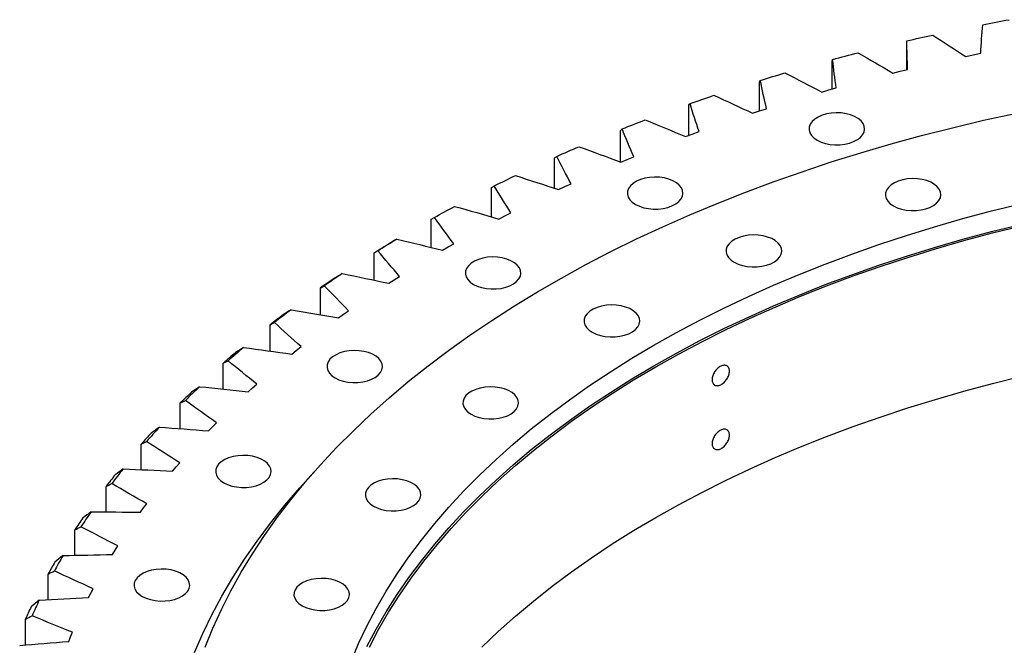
# Model space of a CAD drawing. Header units: millimetres. Extents: x -112 to 5684, y 5243 to 9647.
# Tile 8 of 12: x 3170 to 3559, y 7433 to 7681. Entities that reach past the tile are written whole.
import ezdxf

# ---------------------------------------------------------------- set-up
doc = ezdxf.new("R2010")
doc.units = ezdxf.units.MM
doc.header["$LTSCALE"] = 20

msp = doc.modelspace()

# ---------------------------------------------------------------- linework, layer by layer
at = {"color": 7, "linetype": 'Continuous', "lineweight": 25}
for p, q in [((3520.8, 7660.94), (3520.8, 7671.75)), ((3544.11, 7666.2), (3547.09, 7666.83)), ((3547.09, 7666.83), (3550.1, 7667.44)), ((3491.24, 7653.26), (3491.24, 7664.4)), ((3515.28, 7659.59), (3518.2, 7660.33)), ((3518.2, 7660.33), (3521.14, 7661.02)), ((3462.44, 7644.59), (3462.44, 7656.11)), ((3487.13, 7652.09), (3489.97, 7652.91)), ((3489.97, 7652.91), (3492.85, 7653.7)), ((3434.46, 7634.92), (3434.46, 7646.93)), ((3459.74, 7643.69), (3462.5, 7644.61)), ((3462.5, 7644.61), (3465.29, 7645.49)), ((3407.41, 7624.42), (3407.41, 7636.86)), ((3433.19, 7634.44), (3435.86, 7635.44)), ((3435.86, 7635.44), (3438.56, 7636.41)), ((3381.36, 7614), (3381.36, 7625.96)), ((3407.56, 7624.36), (3410.13, 7625.44)), ((3410.13, 7625.44), (3412.74, 7626.5)), ((3385.4, 7614.64), (3387.9, 7615.78)), ((3356.39, 7602.7), (3356.39, 7614.24)), ((3382.93, 7613.48), (3385.4, 7614.64)), ((3361.73, 7603.07), (3364.12, 7604.29)), ((3332.57, 7590.56), (3332.57, 7601.74)), ((3359.38, 7601.83), (3361.73, 7603.07)), ((3309.98, 7577.62), (3309.98, 7588.5)), ((3336.98, 7589.46), (3339.21, 7590.77)), ((3339.21, 7590.77), (3341.48, 7592.05)), ((3315.79, 7576.38), (3317.89, 7577.76)), ((3317.89, 7577.76), (3320.04, 7579.12)), ((3288.69, 7563.93), (3288.69, 7574.57)), ((3297.85, 7564.1), (3299.86, 7565.53)), ((3295.88, 7562.66), (3297.85, 7564.1)), ((3268.77, 7549.54), (3268.77, 7559.98)), ((3277.32, 7548.32), (3279.14, 7549.82)), ((3279.14, 7549.82), (3281.01, 7551.31)), ((3250.26, 7534.48), (3250.26, 7544.78)), ((3260.14, 7533.41), (3261.82, 7534.97)), ((3261.82, 7534.97), (3263.55, 7536.51)), ((3233.23, 7518.82), (3233.23, 7529.02)), ((3244.42, 7517.98), (3245.95, 7519.59)), ((3245.95, 7519.59), (3247.53, 7521.19)), ((3217.74, 7502.61), (3217.74, 7512.73)), ((3230.19, 7502.07), (3231.56, 7503.73)), ((3231.56, 7503.73), (3232.99, 7505.37)), ((3203.82, 7485.88), (3203.82, 7495.98)), ((3217.51, 7485.74), (3218.71, 7487.44)), ((3218.71, 7487.44), (3219.98, 7489.12)), ((3191.52, 7468.7), (3191.52, 7478.81)), ((3207.44, 7470.76), (3208.55, 7472.48)), ((3206.4, 7469.02), (3207.44, 7470.76)), ((3180.87, 7451.12), (3180.87, 7461.28)), ((3196.9, 7451.98), (3197.78, 7453.75)), ((3197.78, 7453.75), (3198.72, 7455.5)), ((3171.92, 7433.19), (3171.92, 7443.43)), ((3189.04, 7434.66), (3189.75, 7436.45)), ((3189.75, 7436.45), (3190.52, 7438.24))]:
    msp.add_line(p, q, dxfattribs=at)
at = {"color": 7, "linetype": 'Continuous', "lineweight": 25, "flags": 128}
for points in [[(3550.85, 7678.75), (3552.15, 7679), (3553.46, 7679.25), (3554.76, 7679.5), (3556.07, 7679.75), (3557.38, 7680), (3558.69, 7680.24), (3560, 7680.49), (3561.31, 7680.73)], [(3520.82, 7672.34), (3522.09, 7672.64), (3523.37, 7672.93), (3524.65, 7673.22), (3525.93, 7673.51), (3527.21, 7673.8), (3528.5, 7674.08), (3529.78, 7674.37), (3531.07, 7674.65)], [(3491.44, 7664.99), (3492.69, 7665.33), (3493.94, 7665.66), (3495.19, 7665.99), (3496.44, 7666.32), (3497.69, 7666.65), (3498.94, 7666.97), (3500.2, 7667.3), (3501.45, 7667.62)], [(3462.81, 7656.72), (3464.02, 7657.09), (3465.24, 7657.46), (3466.45, 7657.83), (3467.67, 7658.2), (3468.89, 7658.57), (3470.11, 7658.94), (3471.33, 7659.3), (3472.56, 7659.66)], [(3435.01, 7647.54), (3436.19, 7647.95), (3437.37, 7648.37), (3438.55, 7648.77), (3439.73, 7649.18), (3440.91, 7649.59), (3442.09, 7649.99), (3443.28, 7650.39), (3444.47, 7650.79)], [(3243.09, 7432.34), (3246.14, 7439.84), (3249.54, 7447.3), (3253.28, 7454.7), (3257.36, 7462.05), (3261.77, 7469.32), (3266.52, 7476.53), (3271.59, 7483.67), (3276.98, 7490.72), (3282.7, 7497.69), (3288.73, 7504.57), (3295.08, 7511.36), (3301.73, 7518.04), (3308.69, 7524.63), (3315.94, 7531.1), (3323.49, 7537.46), (3331.33, 7543.71), (3339.45, 7549.83), (3347.85, 7555.83), (3356.52, 7561.7), (3365.45, 7567.43), (3374.64, 7573.02), (3384.09, 7578.48), (3393.78, 7583.78), (3403.71, 7588.94), (3413.87, 7593.94), (3424.26, 7598.79), (3434.87, 7603.48), (3445.69, 7608), (3456.71, 7612.36), (3467.92, 7616.55), (3479.33, 7620.57), (3490.91, 7624.41), (3502.66, 7628.07), (3514.58, 7631.55), (3526.65, 7634.85), (3538.87, 7637.97), (3551.23, 7640.9), (3563.72, 7643.63)], [(3485.33, 7633.03), (3486.85, 7632.3), (3488.56, 7631.74), (3490.42, 7631.37), (3492.37, 7631.19), (3494.34, 7631.21), (3496.27, 7631.44), (3498.1, 7631.87), (3499.77, 7632.47), (3501.23, 7633.24), (3502.42, 7634.15), (3503.32, 7635.16), (3503.89, 7636.25), (3504.11, 7637.38), (3503.98, 7638.52), (3503.49, 7639.62), (3502.68, 7640.66), (3501.56, 7641.59), (3500.16, 7642.4), (3498.54, 7643.05), (3496.74, 7643.52), (3494.83, 7643.8), (3492.86, 7643.87), (3490.9, 7643.74), (3489.02, 7643.42), (3487.26, 7642.9), (3485.69, 7642.21), (3484.36, 7641.37), (3483.31, 7640.41), (3482.58, 7639.35), (3482.18, 7638.23), (3482.14, 7637.1), (3482.44, 7635.97), (3483.1, 7634.9), (3484.07, 7633.91), (3485.33, 7633.03)], [(3408.13, 7637.5), (3409.27, 7637.95), (3410.4, 7638.4), (3411.54, 7638.84), (3412.68, 7639.29), (3413.82, 7639.73), (3414.97, 7640.17), (3416.11, 7640.61), (3417.26, 7641.05)], [(3382.25, 7626.62), (3383.34, 7627.1), (3384.43, 7627.58), (3385.53, 7628.07), (3386.62, 7628.55), (3387.72, 7629.02), (3388.82, 7629.5), (3389.92, 7629.98), (3391.03, 7630.45)], [(3357.45, 7614.93), (3358.49, 7615.45), (3359.54, 7615.96), (3360.58, 7616.48), (3361.63, 7616.99), (3362.68, 7617.51), (3363.73, 7618.02), (3364.79, 7618.53), (3365.85, 7619.03)], [(3413.42, 7607.59), (3414.93, 7606.86), (3416.65, 7606.3), (3418.51, 7605.93), (3420.46, 7605.75), (3422.43, 7605.77), (3424.36, 7606), (3426.19, 7606.42), (3427.86, 7607.03), (3429.32, 7607.8), (3430.51, 7608.7), (3431.41, 7609.72), (3431.97, 7610.81), (3432.19, 7611.94), (3432.06, 7613.08), (3431.58, 7614.18), (3430.76, 7615.22), (3429.64, 7616.15), (3428.25, 7616.96), (3426.62, 7617.61), (3424.83, 7618.08), (3422.92, 7618.35), (3420.95, 7618.43), (3418.99, 7618.3), (3417.1, 7617.98), (3415.34, 7617.46), (3413.77, 7616.77), (3412.44, 7615.93), (3411.4, 7614.97), (3410.66, 7613.91), (3410.27, 7612.79), (3410.22, 7611.66), (3410.53, 7610.53), (3411.18, 7609.46), (3412.15, 7608.47), (3413.42, 7607.59)], [(3515.52, 7606.99), (3517.04, 7606.26), (3518.75, 7605.7), (3520.61, 7605.33), (3522.56, 7605.15), (3524.53, 7605.17), (3526.46, 7605.4), (3528.3, 7605.83), (3529.97, 7606.43), (3531.42, 7607.2), (3532.62, 7608.11), (3533.51, 7609.12), (3534.08, 7610.21), (3534.3, 7611.34), (3534.17, 7612.48), (3533.68, 7613.58), (3532.87, 7614.62), (3531.75, 7615.55), (3530.35, 7616.36), (3528.73, 7617.01), (3526.93, 7617.48), (3525.02, 7617.76), (3523.05, 7617.83), (3521.09, 7617.7), (3519.21, 7617.38), (3517.45, 7616.86), (3515.88, 7616.17), (3514.55, 7615.33), (3513.5, 7614.37), (3512.77, 7613.31), (3512.37, 7612.19), (3512.33, 7611.06), (3512.63, 7609.93), (3513.29, 7608.86), (3514.26, 7607.87), (3515.52, 7606.99)], [(3300.85, 7426.7), (3303.82, 7433.74), (3307.12, 7440.73), (3310.76, 7447.67), (3314.74, 7454.54), (3319.05, 7461.34), (3323.69, 7468.08), (3328.66, 7474.73), (3333.95, 7481.3), (3339.55, 7487.79), (3345.47, 7494.18), (3351.69, 7500.47), (3358.22, 7506.66), (3365.05, 7512.74), (3372.17, 7518.71), (3379.57, 7524.56), (3387.26, 7530.29), (3395.22, 7535.89), (3403.46, 7541.36), (3411.95, 7546.69), (3420.7, 7551.89), (3429.7, 7556.94), (3438.94, 7561.84), (3448.42, 7566.6), (3458.12, 7571.19), (3468.04, 7575.63), (3478.18, 7579.91), (3488.51, 7584.02), (3499.05, 7587.96), (3509.77, 7591.72), (3520.67, 7595.32), (3531.74, 7598.73), (3542.97, 7601.97), (3554.35, 7605.02), (3565.88, 7607.89)], [(3333.8, 7602.47), (3334.79, 7603.02), (3335.78, 7603.57), (3336.78, 7604.12), (3337.78, 7604.66), (3338.78, 7605.21), (3339.78, 7605.75), (3340.78, 7606.29), (3341.79, 7606.83)], [(3307.12, 7432.57), (3310.76, 7439.5), (3314.74, 7446.37), (3319.05, 7453.18), (3323.69, 7459.91), (3328.66, 7466.57), (3333.95, 7473.14), (3339.55, 7479.62), (3345.47, 7486.01), (3351.69, 7492.31), (3358.22, 7498.49), (3365.05, 7504.58), (3372.17, 7510.54), (3379.57, 7516.39), (3387.26, 7522.12), (3395.22, 7527.72), (3403.46, 7533.19), (3411.95, 7538.53), (3420.7, 7543.72), (3429.7, 7548.77), (3438.94, 7553.68), (3448.42, 7558.43), (3458.12, 7563.03), (3468.04, 7567.46), (3478.18, 7571.74), (3488.51, 7575.85), (3499.05, 7579.79), (3509.77, 7583.56), (3520.67, 7587.15), (3531.74, 7590.57), (3542.97, 7593.8), (3554.35, 7596.86), (3565.88, 7599.72)], [(3308.08, 7432.41), (3311.72, 7439.33), (3315.69, 7446.18), (3319.99, 7452.97), (3324.62, 7459.69), (3329.57, 7466.33), (3334.85, 7472.89), (3340.44, 7479.36), (3346.34, 7485.73), (3352.55, 7492.01), (3359.07, 7498.19), (3365.88, 7504.25), (3372.98, 7510.21), (3380.37, 7516.05), (3388.04, 7521.76), (3395.99, 7527.35), (3404.2, 7532.81), (3412.68, 7538.13), (3421.41, 7543.31), (3430.39, 7548.35), (3439.61, 7553.25), (3449.06, 7557.99), (3458.74, 7562.58), (3468.64, 7567), (3478.75, 7571.27), (3489.07, 7575.37), (3499.58, 7579.3), (3510.28, 7583.06), (3521.15, 7586.65), (3532.2, 7590.06), (3543.4, 7593.28), (3554.76, 7596.33), (3566.26, 7599.19)], [(3311.38, 7589.28), (3312.31, 7589.86), (3313.25, 7590.44), (3314.19, 7591.02), (3315.14, 7591.59), (3316.08, 7592.17), (3317.03, 7592.74), (3317.98, 7593.32), (3318.94, 7593.89)], [(3452.51, 7584.7), (3454.02, 7583.97), (3455.73, 7583.41), (3457.6, 7583.03), (3459.54, 7582.85), (3461.52, 7582.88), (3463.45, 7583.11), (3465.28, 7583.53), (3466.95, 7584.14), (3468.4, 7584.91), (3469.6, 7585.81), (3470.49, 7586.83), (3471.06, 7587.92), (3471.28, 7589.05), (3471.15, 7590.18), (3470.67, 7591.29), (3469.85, 7592.32), (3468.73, 7593.26), (3467.33, 7594.07), (3465.71, 7594.71), (3463.92, 7595.18), (3462, 7595.46), (3460.04, 7595.54), (3458.08, 7595.41), (3456.19, 7595.08), (3454.43, 7594.57), (3452.86, 7593.88), (3451.53, 7593.04), (3450.48, 7592.07), (3449.75, 7591.02), (3449.35, 7589.9), (3449.31, 7588.76), (3449.62, 7587.64), (3450.27, 7586.56), (3451.24, 7585.57), (3452.51, 7584.7)], [(3309.98, 7588.5), (3310.72, 7588.96), (3311.47, 7589.42), (3312.21, 7589.88), (3312.96, 7590.33), (3313.71, 7590.79), (3314.46, 7591.24), (3315.21, 7591.7), (3315.96, 7592.15)], [(3349.28, 7575.97), (3350.8, 7575.24), (3352.51, 7574.68), (3354.37, 7574.3), (3356.32, 7574.13), (3358.29, 7574.15), (3360.22, 7574.38), (3362.05, 7574.8), (3363.72, 7575.41), (3365.18, 7576.18), (3366.37, 7577.08), (3367.27, 7578.1), (3367.84, 7579.19), (3368.06, 7580.32), (3367.93, 7581.45), (3367.44, 7582.56), (3366.63, 7583.59), (3365.51, 7584.53), (3364.11, 7585.34), (3362.49, 7585.98), (3360.69, 7586.45), (3358.78, 7586.73), (3356.81, 7586.81), (3354.85, 7586.68), (3352.97, 7586.35), (3351.21, 7585.84), (3349.64, 7585.15), (3348.31, 7584.31), (3347.26, 7583.34), (3346.53, 7582.29), (3346.13, 7581.17), (3346.09, 7580.03), (3346.39, 7578.91), (3347.05, 7577.83), (3348.02, 7576.84), (3349.28, 7575.97)], [(3396.31, 7556.99), (3397.82, 7556.26), (3399.53, 7555.7), (3401.4, 7555.32), (3403.34, 7555.14), (3405.32, 7555.17), (3407.25, 7555.4), (3409.08, 7555.82), (3410.75, 7556.43), (3412.2, 7557.2), (3413.4, 7558.1), (3414.29, 7559.12), (3414.86, 7560.21), (3415.08, 7561.34), (3414.95, 7562.47), (3414.47, 7563.58), (3413.65, 7564.61), (3412.53, 7565.55), (3411.13, 7566.36), (3409.51, 7567), (3407.72, 7567.47), (3405.8, 7567.75), (3403.84, 7567.83), (3401.88, 7567.7), (3399.99, 7567.37), (3398.23, 7566.86), (3396.66, 7566.17), (3395.33, 7565.33), (3394.28, 7564.36), (3393.55, 7563.31), (3393.15, 7562.19), (3393.11, 7561.05), (3393.42, 7559.93), (3394.07, 7558.85), (3395.04, 7557.86), (3396.31, 7556.99)], [(3294.51, 7538.95), (3296.02, 7538.22), (3297.74, 7537.65), (3299.6, 7537.28), (3301.54, 7537.1), (3303.52, 7537.13), (3305.45, 7537.35), (3307.28, 7537.78), (3308.95, 7538.38), (3310.4, 7539.15), (3311.6, 7540.06), (3312.49, 7541.07), (3313.06, 7542.16), (3313.28, 7543.29), (3313.15, 7544.43), (3312.67, 7545.53), (3311.85, 7546.57), (3310.73, 7547.51), (3309.33, 7548.31), (3307.71, 7548.96), (3305.92, 7549.43), (3304.01, 7549.71), (3302.04, 7549.78), (3300.08, 7549.66), (3298.19, 7549.33), (3296.43, 7548.81), (3294.86, 7548.12), (3293.53, 7547.28), (3292.48, 7546.32), (3291.75, 7545.26), (3291.35, 7544.15), (3291.31, 7543.01), (3291.62, 7541.88), (3292.27, 7540.81), (3293.24, 7539.82), (3294.51, 7538.95)], [(3352.55, 7432.4), (3359.07, 7438.58), (3365.88, 7444.65), (3372.98, 7450.6), (3380.37, 7456.44), (3388.04, 7462.15), (3395.99, 7467.74), (3404.2, 7473.2), (3412.68, 7478.52), (3421.41, 7483.71), (3430.39, 7488.75), (3439.61, 7493.64), (3449.06, 7498.38), (3458.74, 7502.97), (3468.64, 7507.4), (3478.75, 7511.66), (3489.07, 7515.76), (3499.58, 7519.69), (3510.28, 7523.45), (3521.15, 7527.04), (3532.2, 7530.45), (3543.4, 7533.68), (3554.76, 7536.72), (3566.26, 7539.58)], [(3348.31, 7524.55), (3349.82, 7523.82), (3351.53, 7523.26), (3353.4, 7522.88), (3355.34, 7522.7), (3357.32, 7522.73), (3359.25, 7522.96), (3361.08, 7523.38), (3362.75, 7523.98), (3364.2, 7524.75), (3365.4, 7525.66), (3366.29, 7526.67), (3366.86, 7527.76), (3367.08, 7528.89), (3366.95, 7530.03), (3366.47, 7531.13), (3365.65, 7532.17), (3364.53, 7533.11), (3363.13, 7533.91), (3361.51, 7534.56), (3359.72, 7535.03), (3357.8, 7535.31), (3355.84, 7535.39), (3353.88, 7535.26), (3351.99, 7534.93), (3350.23, 7534.41), (3348.66, 7533.72), (3347.33, 7532.88), (3346.28, 7531.92), (3345.55, 7530.86), (3345.15, 7529.75), (3345.11, 7528.61), (3345.42, 7527.49), (3346.07, 7526.41), (3347.04, 7525.42), (3348.31, 7524.55)], [(3250.44, 7497.43), (3251.95, 7496.7), (3253.67, 7496.14), (3255.53, 7495.76), (3257.47, 7495.59), (3259.45, 7495.61), (3261.38, 7495.84), (3263.21, 7496.26), (3264.88, 7496.87), (3266.33, 7497.64), (3267.53, 7498.54), (3268.42, 7499.56), (3268.99, 7500.65), (3269.21, 7501.78), (3269.08, 7502.91), (3268.6, 7504.02), (3267.78, 7505.05), (3266.66, 7505.99), (3265.26, 7506.8), (3263.64, 7507.44), (3261.85, 7507.91), (3259.94, 7508.19), (3257.97, 7508.27), (3256.01, 7508.14), (3254.12, 7507.81), (3252.36, 7507.3), (3250.79, 7506.61), (3249.46, 7505.77), (3248.41, 7504.8), (3247.68, 7503.75), (3247.28, 7502.63), (3247.24, 7501.49), (3247.55, 7500.37), (3248.2, 7499.29), (3249.17, 7498.3), (3250.44, 7497.43)], [(3238.79, 7430.2), (3242.09, 7437.71), (3245.74, 7445.16), (3249.71, 7452.56), (3254.03, 7459.89), (3258.67, 7467.16), (3263.64, 7474.35), (3268.94, 7481.47), (3274.56, 7488.5), (3280.49, 7495.45), (3286.11, 7501.64)], [(3309.69, 7488.17), (3311.2, 7487.44), (3312.92, 7486.88), (3314.78, 7486.5), (3316.73, 7486.32), (3318.7, 7486.35), (3320.63, 7486.58), (3322.46, 7487), (3324.13, 7487.61), (3325.59, 7488.37), (3326.78, 7489.28), (3327.68, 7490.29), (3328.24, 7491.38), (3328.46, 7492.52), (3328.33, 7493.65), (3327.85, 7494.76), (3327.03, 7495.79), (3325.91, 7496.73), (3324.52, 7497.53), (3322.9, 7498.18), (3321.1, 7498.65), (3319.19, 7498.93), (3317.22, 7499.01), (3315.26, 7498.88), (3313.37, 7498.55), (3311.61, 7498.03), (3310.05, 7497.34), (3308.71, 7496.5), (3307.67, 7495.54), (3306.93, 7494.48), (3306.54, 7493.37), (3306.49, 7492.23), (3306.8, 7491.11), (3307.45, 7490.03), (3308.42, 7489.04), (3309.69, 7488.17)], [(3218.16, 7452.45), (3219.67, 7451.72), (3221.39, 7451.16), (3223.25, 7450.78), (3225.2, 7450.6), (3227.17, 7450.63), (3229.1, 7450.85), (3230.93, 7451.28), (3232.6, 7451.88), (3234.06, 7452.65), (3235.25, 7453.56), (3236.15, 7454.57), (3236.71, 7455.66), (3236.94, 7456.79), (3236.8, 7457.93), (3236.32, 7459.03), (3235.51, 7460.07), (3234.38, 7461.01), (3232.99, 7461.81), (3231.37, 7462.46), (3229.57, 7462.93), (3227.66, 7463.21), (3225.69, 7463.29), (3223.73, 7463.16), (3221.84, 7462.83), (3220.09, 7462.31), (3218.52, 7461.62), (3217.19, 7460.78), (3216.14, 7459.82), (3215.4, 7458.76), (3215.01, 7457.65), (3214.96, 7456.51), (3215.27, 7455.39), (3215.92, 7454.31), (3216.9, 7453.32), (3218.16, 7452.45)], [(3281.41, 7448.75), (3282.92, 7448.02), (3284.63, 7447.46), (3286.5, 7447.08), (3288.44, 7446.9), (3290.41, 7446.93), (3292.35, 7447.16), (3294.18, 7447.58), (3295.85, 7448.19), (3297.3, 7448.95), (3298.5, 7449.86), (3299.39, 7450.88), (3299.96, 7451.97), (3300.18, 7453.1), (3300.05, 7454.23), (3299.57, 7455.34), (3298.75, 7456.37), (3297.63, 7457.31), (3296.23, 7458.11), (3294.61, 7458.76), (3292.82, 7459.23), (3290.9, 7459.51), (3288.94, 7459.59), (3286.98, 7459.46), (3285.09, 7459.13), (3283.33, 7458.62), (3281.76, 7457.93), (3280.43, 7457.09), (3279.38, 7456.12), (3278.65, 7455.07), (3278.25, 7453.95), (3278.21, 7452.81), (3278.52, 7451.69), (3279.17, 7450.61), (3280.14, 7449.62), (3281.41, 7448.75)]]:
    msp.add_lwpolyline(points, dxfattribs=at)
at = {"color": 7, "linetype": 'Continuous', "lineweight": 25}
for centre, radius, start, end in [((3564.12, 7176.52), 484.05, 123.876, 124.6808), ((3565.01, 7179.91), 481.56, 123.7665, 124.7904), ((3540.63, 7213.73), 439.87, 126.8058, 127.8935), ((3539.62, 7210.51), 442.14, 126.9222, 127.7771), ((3516, 7244.2), 400.68, 130.0364, 131.1939), ((3514.86, 7241.15), 402.75, 130.1603, 131.07), ((3491.56, 7271.06), 364.36, 133.4759, 134.7091), ((3490.29, 7268.14), 366.24, 133.6079, 134.5771), ((3467.76, 7294.12), 331.22, 137.1409, 138.4551), ((3466.37, 7291.32), 332.93, 137.2815, 138.3144), ((3445.08, 7313.35), 301.48, 141.0458, 142.445), ((3443.57, 7310.65), 303.03, 141.1955, 142.2953), ((3422.33, 7326.21), 276.7, 145.3602, 146.5286), ((3423.95, 7328.82), 275.28, 145.2011, 146.6877), ((3404.8, 7340.75), 252.72, 149.6113, 151.1851), ((3403.08, 7338.19), 254.02, 149.7797, 151.0167), ((3386.22, 7346.91), 235.04, 154.4502, 155.7529), ((3388.03, 7349.42), 233.83, 154.2728, 155.9303)]:
    msp.add_arc(centre, radius, start, end, dxfattribs=at)
for points in [[(3550.1, 7667.44), (3550.29, 7671.21), (3550.54, 7674.98), (3550.85, 7678.75)], [(3531.07, 7674.65), (3535.46, 7671.86), (3539.81, 7669.04), (3544.11, 7666.2)], [(3520.8, 7671.75), (3520.8, 7671.95), (3520.81, 7672.15), (3520.82, 7672.34)], [(3521.14, 7661.02), (3520.97, 7664.8), (3520.86, 7668.57), (3520.82, 7672.34)], [(3501.45, 7667.62), (3506.11, 7664.97), (3510.72, 7662.3), (3515.28, 7659.59)], [(3491.24, 7664.4), (3491.31, 7664.6), (3491.37, 7664.79), (3491.44, 7664.99)], [(3492.85, 7653.7), (3492.32, 7657.46), (3491.85, 7661.22), (3491.44, 7664.99)], [(3472.56, 7659.66), (3477.46, 7657.16), (3482.31, 7654.64), (3487.13, 7652.09)], [(3462.44, 7656.11), (3462.56, 7656.31), (3462.68, 7656.52), (3462.81, 7656.72)], [(3465.29, 7645.49), (3464.4, 7649.22), (3463.58, 7652.97), (3462.81, 7656.72)], [(3434.46, 7646.93), (3434.65, 7647.13), (3434.83, 7647.34), (3435.01, 7647.54)], [(3438.56, 7636.41), (3437.32, 7640.11), (3436.14, 7643.83), (3435.01, 7647.54)], [(3444.47, 7650.79), (3449.59, 7648.46), (3454.69, 7646.09), (3459.74, 7643.69)], [(3417.26, 7641.05), (3422.61, 7638.87), (3427.91, 7636.67), (3433.19, 7634.44)], [(3407.41, 7636.86), (3407.65, 7637.08), (3407.89, 7637.29), (3408.13, 7637.5)], [(3412.74, 7626.5), (3411.14, 7630.16), (3409.61, 7633.82), (3408.13, 7637.5)], [(3391.03, 7630.45), (3396.57, 7628.45), (3402.08, 7626.42), (3407.56, 7624.36)], [(3381.36, 7625.96), (3381.65, 7626.18), (3381.95, 7626.4), (3382.25, 7626.62)], [(3387.9, 7615.78), (3385.96, 7619.38), (3384.08, 7622.99), (3382.25, 7626.62)], [(3365.85, 7619.03), (3371.57, 7617.21), (3377.27, 7615.36), (3382.93, 7613.48)], [(3356.39, 7614.24), (3356.74, 7614.47), (3357.09, 7614.7), (3357.45, 7614.93)], [(3364.12, 7604.29), (3361.84, 7607.82), (3359.62, 7611.37), (3357.45, 7614.93)], [(3341.79, 7606.83), (3347.68, 7605.2), (3353.55, 7603.53), (3359.38, 7601.83)], [(3332.57, 7601.74), (3332.98, 7601.98), (3333.39, 7602.23), (3333.8, 7602.47)], [(3341.48, 7592.05), (3338.86, 7595.51), (3336.3, 7598.98), (3333.8, 7602.47)], [(3318.94, 7593.89), (3317.95, 7593.31), (3316.95, 7592.73), (3315.96, 7592.15)], [(3318.94, 7593.89), (3324.98, 7592.44), (3330.99, 7590.97), (3336.98, 7589.46)], [(3309.98, 7588.5), (3310.45, 7588.76), (3310.91, 7589.02), (3311.38, 7589.28)], [(3320.04, 7579.12), (3317.09, 7582.49), (3314.21, 7585.87), (3311.38, 7589.28)], [(3297.35, 7580.24), (3296.34, 7579.63), (3295.33, 7579.01), (3294.31, 7578.4)], [(3297.35, 7580.24), (3303.52, 7578.99), (3309.67, 7577.7), (3315.79, 7576.38)], [(3288.69, 7574.57), (3289.21, 7574.84), (3289.73, 7575.12), (3290.24, 7575.39)], [(3299.86, 7565.53), (3296.6, 7568.8), (3293.4, 7572.08), (3290.24, 7575.39)], [(3277.11, 7565.92), (3276.07, 7565.27), (3275.04, 7564.63), (3274.01, 7563.98)], [(3277.11, 7565.92), (3283.38, 7564.87), (3289.64, 7563.78), (3295.88, 7562.66)], [(3268.77, 7559.98), (3269.33, 7560.27), (3269.9, 7560.56), (3270.47, 7560.85)], [(3281.01, 7551.31), (3277.45, 7554.47), (3273.93, 7557.65), (3270.47, 7560.85)], [(3258.26, 7550.98), (3257.21, 7550.3), (3256.16, 7549.62), (3255.11, 7548.95)], [(3258.26, 7550.98), (3264.62, 7550.13), (3270.98, 7549.24), (3277.32, 7548.32)], [(3250.26, 7544.78), (3250.88, 7545.09), (3251.49, 7545.4), (3252.11, 7545.71)], [(3263.55, 7536.51), (3259.69, 7539.56), (3255.87, 7542.62), (3252.11, 7545.71)], [(3240.86, 7535.46), (3239.8, 7534.75), (3238.74, 7534.04), (3237.68, 7533.33)], [(3240.86, 7535.46), (3247.3, 7534.81), (3253.73, 7534.13), (3260.14, 7533.41)], [(3233.23, 7529.02), (3233.9, 7529.34), (3234.56, 7529.67), (3235.23, 7530)], [(3247.53, 7521.19), (3243.38, 7524.1), (3239.28, 7527.04), (3235.23, 7530)], [(3224.97, 7519.41), (3223.9, 7518.67), (3222.84, 7517.92), (3221.77, 7517.18)], [(3224.97, 7519.41), (3231.46, 7518.97), (3237.95, 7518.49), (3244.42, 7517.98)], [(3217.74, 7512.73), (3218.44, 7513.08), (3219.16, 7513.43), (3219.87, 7513.79)], [(3232.99, 7505.37), (3228.57, 7508.15), (3224.2, 7510.96), (3219.87, 7513.79)], [(3210.64, 7502.89), (3209.56, 7502.11), (3208.49, 7501.33), (3207.42, 7500.55)], [(3210.64, 7502.89), (3217.16, 7502.65), (3223.68, 7502.38), (3230.19, 7502.07)], [(3203.82, 7495.98), (3204.57, 7496.35), (3205.32, 7496.73), (3206.08, 7497.1)], [(3219.98, 7489.12), (3215.3, 7491.76), (3210.67, 7494.42), (3206.08, 7497.1)], [(3197.9, 7485.93), (3196.83, 7485.11), (3195.75, 7484.3), (3194.68, 7483.49)], [(3197.9, 7485.93), (3204.44, 7485.9), (3210.97, 7485.84), (3217.51, 7485.74)], [(3191.52, 7478.81), (3192.31, 7479.21), (3193.11, 7479.61), (3193.9, 7480.01)], [(3208.55, 7472.48), (3203.62, 7474.96), (3198.74, 7477.47), (3193.9, 7480.01)], [(3186.8, 7468.59), (3185.73, 7467.74), (3184.66, 7466.9), (3183.58, 7466.05)], [(3186.8, 7468.59), (3193.33, 7468.77), (3199.86, 7468.91), (3206.4, 7469.02)], [(3180.87, 7461.28), (3181.71, 7461.7), (3182.54, 7462.13), (3183.37, 7462.55)], [(3198.72, 7455.5), (3193.56, 7457.82), (3188.45, 7460.17), (3183.37, 7462.55)], [(3177.38, 7450.92), (3176.31, 7450.04), (3175.24, 7449.16), (3174.17, 7448.28)], [(3177.38, 7450.92), (3183.88, 7451.31), (3190.39, 7451.66), (3196.9, 7451.98)], [(3171.92, 7443.43), (3172.79, 7443.88), (3173.66, 7444.34), (3174.53, 7444.79)], [(3190.52, 7438.24), (3185.15, 7440.39), (3179.82, 7442.58), (3174.53, 7444.79)], [(3169.65, 7432.99), (3176.11, 7433.58), (3182.57, 7434.14), (3189.04, 7434.66)]]:
    msp.add_open_spline(points, degree=3, dxfattribs=at)
for points in [[(3450.59, 7541.58), (3450.59, 7541.34), (3450.57, 7541.09), (3450.48, 7540.58), (3450.41, 7540.31), (3450.24, 7539.78), (3450.13, 7539.52), (3449.88, 7539), (3449.74, 7538.74), (3449.42, 7538.25), (3449.25, 7538.01), (3448.87, 7537.56), (3448.67, 7537.35), (3448.26, 7536.96), (3448.04, 7536.79), (3447.6, 7536.47), (3447.38, 7536.34), (3446.93, 7536.12), (3446.7, 7536.03), (3446.27, 7535.91), (3446.05, 7535.87), (3445.64, 7535.85), (3445.44, 7535.87), (3445.07, 7535.95), (3444.9, 7536.02), (3444.58, 7536.2), (3444.44, 7536.32), (3444.2, 7536.59), (3444.09, 7536.75), (3443.92, 7537.11), (3443.85, 7537.31), (3443.77, 7537.73), (3443.75, 7537.97), (3443.75, 7538.45), (3443.77, 7538.7), (3443.85, 7539.21), (3443.92, 7539.48), (3444.09, 7540.01), (3444.19, 7540.27), (3444.44, 7540.8), (3444.58, 7541.05), (3444.89, 7541.55), (3445.07, 7541.79), (3445.44, 7542.24), (3445.64, 7542.45), (3446.05, 7542.84), (3446.26, 7543.02), (3446.7, 7543.33), (3446.92, 7543.47), (3447.37, 7543.69), (3447.6, 7543.78), (3448.04, 7543.9), (3448.25, 7543.93), (3448.67, 7543.95), (3448.87, 7543.94), (3449.24, 7543.85), (3449.42, 7543.78), (3449.74, 7543.6), (3449.88, 7543.48), (3450.13, 7543.21), (3450.24, 7543.04), (3450.41, 7542.69), (3450.48, 7542.49), (3450.57, 7542.05), (3450.59, 7541.83), (3450.59, 7541.58)], [(3450.59, 7516.27), (3450.59, 7516.03), (3450.57, 7515.78), (3450.48, 7515.27), (3450.41, 7515), (3450.24, 7514.47), (3450.13, 7514.21), (3449.88, 7513.69), (3449.74, 7513.43), (3449.42, 7512.94), (3449.25, 7512.7), (3448.87, 7512.25), (3448.67, 7512.04), (3448.26, 7511.65), (3448.04, 7511.47), (3447.6, 7511.16), (3447.38, 7511.03), (3446.93, 7510.81), (3446.7, 7510.72), (3446.27, 7510.6), (3446.05, 7510.56), (3445.64, 7510.54), (3445.44, 7510.56), (3445.07, 7510.64), (3444.9, 7510.7), (3444.58, 7510.89), (3444.44, 7511), (3444.2, 7511.28), (3444.09, 7511.44), (3443.92, 7511.8), (3443.85, 7512), (3443.77, 7512.42), (3443.75, 7512.65), (3443.75, 7513.13), (3443.77, 7513.38), (3443.85, 7513.9), (3443.92, 7514.17), (3444.09, 7514.69), (3444.19, 7514.96), (3444.44, 7515.49), (3444.58, 7515.74), (3444.89, 7516.24), (3445.07, 7516.48), (3445.44, 7516.93), (3445.64, 7517.14), (3446.05, 7517.53), (3446.26, 7517.71), (3446.7, 7518.02), (3446.92, 7518.15), (3447.37, 7518.38), (3447.6, 7518.46), (3448.04, 7518.59), (3448.25, 7518.62), (3448.67, 7518.64), (3448.87, 7518.62), (3449.24, 7518.54), (3449.42, 7518.47), (3449.74, 7518.29), (3449.88, 7518.17), (3450.13, 7517.89), (3450.24, 7517.73), (3450.41, 7517.37), (3450.48, 7517.17), (3450.57, 7516.74), (3450.59, 7516.51), (3450.59, 7516.27)]]:
    msp.add_open_spline(points, degree=3, knots=[0, 0, 0, 0, 0.03125, 0.03125, 0.0625, 0.0625, 0.09375, 0.09375, 0.125, 0.125, 0.15625, 0.15625, 0.1875, 0.1875, 0.21875, 0.21875, 0.25, 0.25, 0.28125, 0.28125, 0.3125, 0.3125, 0.34375, 0.34375, 0.375, 0.375, 0.40625, 0.40625, 0.4375, 0.4375, 0.46875, 0.46875, 0.5, 0.5, 0.53125, 0.53125, 0.5625, 0.5625, 0.59375, 0.59375, 0.625, 0.625, 0.65625, 0.65625, 0.6875, 0.6875, 0.71875, 0.71875, 0.75, 0.75, 0.78125, 0.78125, 0.8125, 0.8125, 0.84375, 0.84375, 0.875, 0.875, 0.90625, 0.90625, 0.9375, 0.9375, 0.96875, 0.96875, 1, 1, 1, 1], dxfattribs=at)

doc.saveas('drawing.dxf')
